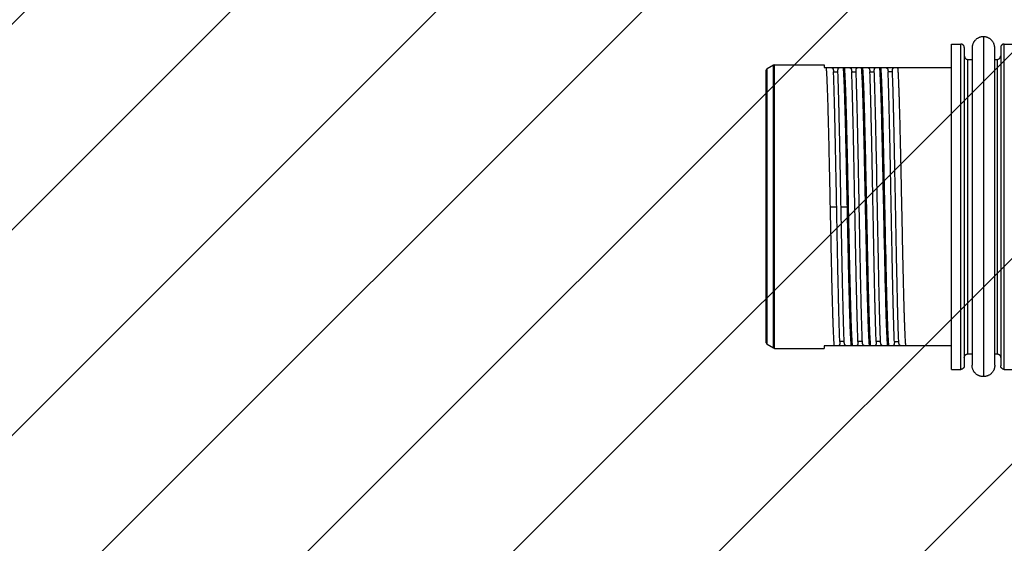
# Model space of a CAD drawing. Header units: millimetres. Extents: x 0 to 12710, y 0 to 5940.
# Tile 193 of 241: x 6697 to 6860, y 4167 to 4253. Entities that reach past the tile are written whole.
import ezdxf

# ---------------------------------------------------------------- set-up
doc = ezdxf.new("R2010")
doc.units = ezdxf.units.MM
doc.header["$LTSCALE"] = 231.275
doc.linetypes.add('PHANTOM', pattern=[0.8, 0.45, -0.05, 0.1, -0.05, 0.1, -0.05])
doc.layers.get('0').update_dxf_attribs({"linetype": 'CONTINUOUS'})
for name, color, linetype in [('A2600102_ABL245', 7, 'CONTINUOUS'), ('DEFAULT_3', 7, 'PHANTOM'), ('E2030301_ABL246', 7, 'CONTINUOUS'), ('R2538000302_HARNESS_PBL247', 7, 'CONTINUOUS'), ('위_8_VBL209', 7, 'CONTINUOUS')]:
    doc.layers.add(name, color=color, linetype=linetype)

# ---------------------------------------------------------------- blocks, each defined once
blk = doc.blocks.new('R2538000302_HARNESS_PBL247', base_point=(848.251, 1407.373))
at = {"layer": 'R2538000302_HARNESS_PBL247', "color": 7}
for p, q in [((846.976, 1398.423), (846.976, 1416.323)), ((846.976, 1416.323), (847.476, 1416.323)), ((849.876, 1416.323), (850.576, 1416.323)), ((847.676, 1416.123), (847.676, 1398.623)), ((848.101, 1416.098), (848.101, 1398.648)), ((849.351, 1398.648), (849.351, 1416.098)), ((849.676, 1416.123), (849.676, 1398.623)), ((837.186, 1415.16), (836.826, 1414.952)), ((837.236, 1415.173), (837.186, 1415.16)), ((837.236, 1415.173), (839.976, 1415.173)), ((839.976, 1415.173), (839.976, 1415.023)), ((847.876, 1415.473), (848.101, 1415.473)), ((849.351, 1415.473), (849.476, 1415.473)), ((836.776, 1414.865), (836.826, 1414.952)), ((836.776, 1399.881), (836.776, 1414.865)), ((839.976, 1415.023), (846.976, 1415.023)), ((843.198, 1412.402), (843.186, 1412.841)), ((843.132, 1412.364), (843.131, 1412.402)), ((843.137, 1412.184), (843.132, 1412.364)), ((843.137, 1412.171), (843.137, 1412.184)), ((843.143, 1411.934), (843.137, 1412.171)), ((843.147, 1411.773), (843.143, 1411.934)), ((843.199, 1412.366), (843.198, 1412.402)), ((843.204, 1412.186), (843.199, 1412.366)), ((843.204, 1412.171), (843.204, 1412.185)), ((843.21, 1411.934), (843.204, 1412.171)), ((843.214, 1411.775), (843.21, 1411.934)), ((843.155, 1411.44), (843.147, 1411.773)), ((843.156, 1411.415), (843.155, 1411.44)), ((843.222, 1411.44), (843.214, 1411.775)), ((843.223, 1411.417), (843.222, 1411.44)), ((842.859, 1409.346), (842.844, 1410.094)), ((843.183, 1410.215), (843.183, 1410.225)), ((843.185, 1410.144), (843.183, 1410.216)), ((843.185, 1410.124), (843.185, 1410.144)), ((843.252, 1410.144), (843.25, 1410.217)), ((843.27, 1409.296), (843.252, 1410.144)), ((842.859, 1409.322), (842.859, 1409.346)), ((842.861, 1409.222), (842.859, 1409.322)), ((842.863, 1409.122), (842.861, 1409.222)), ((843.204, 1409.266), (843.203, 1409.296)), ((843.21, 1408.973), (843.204, 1409.266)), ((843.271, 1409.267), (843.27, 1409.296)), ((843.277, 1408.973), (843.271, 1409.267)), ((842.864, 1409.041), (842.863, 1409.122)), ((842.866, 1408.97), (842.863, 1409.122)), ((842.929, 1405.673), (842.927, 1405.748)), ((842.93, 1405.611), (842.929, 1405.673)), ((842.942, 1405.014), (842.93, 1405.611)), ((843.282, 1405.48), (843.276, 1405.773)), ((843.302, 1404.531), (843.282, 1405.48)), ((843.349, 1405.482), (843.343, 1405.773)), ((843.357, 1405.094), (843.349, 1405.482)), ((842.942, 1405.004), (842.942, 1405.014)), ((842.942, 1405.004), (842.942, 1405.014)), ((842.949, 1404.651), (842.942, 1405.004)), ((843.359, 1404.981), (843.357, 1405.094)), ((843.36, 1404.954), (843.359, 1404.981)), ((843.369, 1404.532), (843.36, 1404.954)), ((841.953, 1404.43), (841.949, 1404.65)), ((841.959, 1404.144), (841.953, 1404.43)), ((842.953, 1404.439), (842.949, 1404.651)), ((842.953, 1404.43), (842.953, 1404.439)), ((842.953, 1404.43), (842.953, 1404.439)), ((842.959, 1404.144), (842.953, 1404.43)), ((843.305, 1404.424), (843.302, 1404.531)), ((843.305, 1404.413), (843.305, 1404.424)), ((843.309, 1404.201), (843.305, 1404.413)), ((843.371, 1404.424), (843.369, 1404.532)), ((843.372, 1404.415), (843.371, 1404.424)), ((843.376, 1404.202), (843.372, 1404.415)), ((841.961, 1404.046), (841.959, 1404.144)), ((843.311, 1404.152), (843.309, 1404.201)), ((843.377, 1404.152), (843.376, 1404.202)), ((843.395, 1403.4), (843.377, 1404.152)), ((843.329, 1403.328), (843.328, 1403.4)), ((843.338, 1402.976), (843.329, 1403.328)), ((843.396, 1403.329), (843.395, 1403.4)), ((843.405, 1402.972), (843.396, 1403.329)), ((843.34, 1402.898), (843.338, 1402.976)), ((843.352, 1402.425), (843.34, 1402.898)), ((843.407, 1402.905), (843.405, 1402.972)), ((843.407, 1402.898), (843.407, 1402.905)), ((843.353, 1402.382), (843.352, 1402.425)), ((842.037, 1400.867), (842.031, 1401.067)), ((836.776, 1399.881), (836.826, 1399.794)), ((837.186, 1399.586), (836.826, 1399.794)), ((837.236, 1399.573), (837.186, 1399.586)), ((837.236, 1399.573), (839.976, 1399.573)), ((839.976, 1399.723), (839.976, 1399.573)), ((846.976, 1399.723), (839.976, 1399.723)), ((847.876, 1399.273), (848.101, 1399.273)), ((849.351, 1399.273), (849.476, 1399.273)), ((846.976, 1398.423), (847.476, 1398.423)), ((849.876, 1398.423), (850.576, 1398.423))]:
    blk.add_line(p, q, dxfattribs=at)
at = {"layer": 'R2538000302_HARNESS_PBL247', "color": 2}
for p, q in [((847.476, 1398.423), (847.476, 1416.323)), ((848.726, 1416.723), (848.726, 1398.023)), ((849.876, 1398.423), (849.876, 1416.323)), ((837.186, 1399.586), (837.186, 1415.16)), ((837.236, 1399.573), (837.236, 1415.173)), ((847.876, 1399.273), (847.876, 1415.473)), ((849.476, 1415.473), (849.476, 1399.273)), ((836.826, 1399.794), (836.826, 1414.952)), ((840.484, 1414.789), (840.724, 1414.789)), ((841.484, 1414.789), (841.724, 1414.789)), ((842.484, 1414.789), (842.724, 1414.789)), ((843.724, 1414.789), (843.484, 1414.789)), ((840.31, 1407.373), (840.656, 1407.373)), ((840.896, 1407.373), (841.243, 1407.373)), ((841.069, 1399.957), (840.828, 1399.957)), ((842.069, 1399.957), (841.828, 1399.957)), ((843.069, 1399.957), (842.828, 1399.957)), ((843.828, 1399.957), (844.069, 1399.957))]:
    blk.add_line(p, q, dxfattribs=at)
at = {"layer": 'R2538000302_HARNESS_PBL247', "color": 7}
for centre, radius, start, end in [((838.149, 1414.722), 2.89, 5.8522, 5.9675), ((839.149, 1414.722), 2.89, 5.8522, 5.9675), ((840.149, 1414.722), 2.89, 5.8522, 5.9675), ((632.533, 1406.761), 210.674, 1.53426, 1.65393), ((305.993, 1398.637), 537.382, 1.23481, 1.36271), ((844.547, 1400.038), 3.036, 185.5825, 185.9652), ((845.547, 1400.038), 3.036, 185.5825, 185.9652), ((846.547, 1400.038), 3.036, 185.5825, 185.9652)]:
    blk.add_arc(centre, radius, start, end, dxfattribs=at)
for points, knots in [([(847.676, 1416.123), (847.676, 1416.136), (847.674, 1416.155), (847.667, 1416.18), (847.658, 1416.205), (847.642, 1416.234), (847.621, 1416.261), (847.601, 1416.279), (847.588, 1416.289), (847.577, 1416.296), (847.566, 1416.302), (847.551, 1416.309), (847.533, 1416.315), (847.508, 1416.321), (847.489, 1416.323), (847.476, 1416.323)], [0, 0, 0, 0, 0.122775, 0.185526, 0.248972, 0.376959, 0.504928, 0.568409, 0.631308, 0.662534, 0.693616, 0.755431, 0.81695, 0.878249, 1, 1, 1, 1]), ([(848.726, 1416.723), (848.706, 1416.723), (848.665, 1416.721), (848.605, 1416.712), (848.556, 1416.7), (848.517, 1416.687), (848.479, 1416.672), (848.433, 1416.651), (848.38, 1416.619), (848.33, 1416.582), (848.285, 1416.541), (848.25, 1416.503), (848.225, 1416.471), (848.201, 1416.438), (848.174, 1416.394), (848.148, 1416.338), (848.127, 1416.28), (848.112, 1416.22), (848.105, 1416.169), (848.102, 1416.129), (848.101, 1416.108), (848.101, 1416.098)], [0, 0, 0, 0, 0.0618, 0.12376, 0.185876, 0.217011, 0.248198, 0.310694, 0.373339, 0.436064, 0.498801, 0.561499, 0.592839, 0.624169, 0.68681, 0.749463, 0.812121, 0.874765, 0.937381, 0.968691, 1, 1, 1, 1]), ([(849.351, 1416.098), (849.351, 1416.118), (849.349, 1416.159), (849.34, 1416.22), (849.328, 1416.27), (849.315, 1416.309), (849.3, 1416.347), (849.278, 1416.393), (849.247, 1416.446), (849.21, 1416.495), (849.169, 1416.54), (849.123, 1416.582), (849.074, 1416.618), (849.021, 1416.65), (848.965, 1416.676), (848.907, 1416.697), (848.847, 1416.712), (848.787, 1416.721), (848.746, 1416.723), (848.726, 1416.723)], [0, 0, 0, 0, 0.06253, 0.125052, 0.18754, 0.218779, 0.250009, 0.31245, 0.374914, 0.437408, 0.49993, 0.562486, 0.625106, 0.687833, 0.750622, 0.813365, 0.875929, 0.938179, 1, 1, 1, 1]), ([(849.876, 1416.323), (849.863, 1416.323), (849.844, 1416.321), (849.819, 1416.314), (849.794, 1416.304), (849.765, 1416.288), (849.739, 1416.267), (849.72, 1416.248), (849.71, 1416.235), (849.703, 1416.224), (849.697, 1416.212), (849.69, 1416.198), (849.684, 1416.18), (849.678, 1416.155), (849.676, 1416.136), (849.676, 1416.123)], [0, 0, 0, 0, 0.122775, 0.185526, 0.248972, 0.376959, 0.504928, 0.568409, 0.631308, 0.662534, 0.693616, 0.755431, 0.81695, 0.878249, 1, 1, 1, 1]), ([(847.676, 1415.673), (847.676, 1415.665), (847.677, 1415.65), (847.682, 1415.628), (847.689, 1415.606), (847.698, 1415.584), (847.71, 1415.564), (847.729, 1415.538), (847.746, 1415.522), (847.758, 1415.512)], [0, 0, 0, 0, 0.120923, 0.243891, 0.368706, 0.494897, 0.621828, 0.748806, 1, 1, 1, 1]), ([(849.476, 1415.473), (849.489, 1415.473), (849.508, 1415.475), (849.533, 1415.482), (849.558, 1415.492), (849.588, 1415.508), (849.614, 1415.529), (849.632, 1415.548), (849.642, 1415.561), (849.649, 1415.572), (849.655, 1415.583), (849.662, 1415.598), (849.669, 1415.616), (849.674, 1415.641), (849.676, 1415.66), (849.676, 1415.673)], [0, 0, 0, 0, 0.122775, 0.185526, 0.248972, 0.376959, 0.504928, 0.568409, 0.631308, 0.662534, 0.693616, 0.755431, 0.81695, 0.878249, 1, 1, 1, 1]), ([(847.758, 1415.512), (847.762, 1415.509), (847.771, 1415.503), (847.785, 1415.494), (847.799, 1415.488), (847.819, 1415.48), (847.845, 1415.474), (847.866, 1415.473), (847.876, 1415.473)], [0, 0, 0, 0, 0.127297, 0.253589, 0.379125, 0.504146, 0.752873, 1, 1, 1, 1]), ([(840.31, 1407.373), (840.305, 1407.596), (840.296, 1408.04), (840.283, 1408.703), (840.269, 1409.356), (840.255, 1409.994), (840.242, 1410.613), (840.228, 1411.208), (840.214, 1411.775), (840.201, 1412.309), (840.187, 1412.807), (840.174, 1413.264), (840.16, 1413.679), (840.148, 1413.995), (840.139, 1414.225), (840.132, 1414.378), (840.126, 1414.498), (840.122, 1414.587), (840.117, 1414.667), (840.112, 1414.759), (840.105, 1414.86), (840.099, 1414.934), (840.094, 1414.987), (840.092, 1415.011), (840.091, 1415.023)], [0, 0, 0, 0, 0.087449, 0.174254, 0.259774, 0.343381, 0.424456, 0.502403, 0.576646, 0.64664, 0.711869, 0.771852, 0.826147, 0.874357, 0.896067, 0.916125, 0.934497, 0.94304, 0.951148, 0.966049, 0.979172, 0.990496, 0.995476, 1, 1, 1, 1]), ([(840.362, 1415.023), (840.366, 1415.023), (840.375, 1415.022), (840.388, 1415.02), (840.4, 1415.015), (840.411, 1415.009), (840.422, 1415), (840.431, 1414.99), (840.44, 1414.978), (840.449, 1414.964), (840.456, 1414.948), (840.462, 1414.931), (840.468, 1414.911), (840.473, 1414.89), (840.477, 1414.867), (840.48, 1414.843), (840.482, 1414.816), (840.483, 1414.798), (840.484, 1414.789)], [0, 0, 0, 0, 0.046237, 0.090888, 0.134911, 0.17932, 0.22512, 0.273233, 0.32447, 0.379511, 0.438883, 0.502998, 0.572167, 0.646627, 0.726548, 0.812049, 0.903196, 1, 1, 1, 1]), ([(840.656, 1407.373), (840.652, 1407.562), (840.645, 1407.94), (840.635, 1408.504), (840.624, 1409.063), (840.613, 1409.614), (840.602, 1410.155), (840.592, 1410.683), (840.581, 1411.196), (840.57, 1411.692), (840.559, 1412.168), (840.55, 1412.551), (840.543, 1412.846), (840.536, 1413.124), (840.527, 1413.456), (840.517, 1413.832), (840.508, 1414.127), (840.5, 1414.348), (840.495, 1414.502), (840.489, 1414.648), (840.486, 1414.743), (840.484, 1414.789)], [0, 0, 0, 0, 0.076522, 0.152695, 0.228171, 0.302603, 0.375655, 0.44699, 0.516283, 0.583217, 0.647488, 0.708801, 0.738261, 0.766877, 0.82145, 0.872271, 0.919109, 0.940967, 0.96175, 0.981435, 1, 1, 1, 1]), ([(840.724, 1414.789), (840.724, 1414.798), (840.723, 1414.816), (840.723, 1414.842), (840.724, 1414.867), (840.726, 1414.89), (840.728, 1414.911), (840.732, 1414.93), (840.736, 1414.948), (840.741, 1414.964), (840.747, 1414.978), (840.753, 1414.99), (840.761, 1415), (840.769, 1415.008), (840.778, 1415.015), (840.788, 1415.02), (840.799, 1415.022), (840.806, 1415.023), (840.81, 1415.023)], [0, 0, 0, 0, 0.102216, 0.198241, 0.288061, 0.371685, 0.449169, 0.520617, 0.586205, 0.646198, 0.700939, 0.750902, 0.796741, 0.839306, 0.879658, 0.919029, 0.958726, 1, 1, 1, 1]), ([(840.896, 1407.373), (840.893, 1407.562), (840.886, 1407.94), (840.875, 1408.504), (840.864, 1409.063), (840.853, 1409.614), (840.843, 1410.155), (840.832, 1410.683), (840.821, 1411.196), (840.81, 1411.692), (840.801, 1412.093), (840.794, 1412.403), (840.789, 1412.627), (840.784, 1412.846), (840.776, 1413.124), (840.768, 1413.456), (840.757, 1413.832), (840.748, 1414.127), (840.74, 1414.348), (840.735, 1414.502), (840.73, 1414.648), (840.726, 1414.743), (840.724, 1414.789)], [0, 0, 0, 0, 0.076522, 0.152695, 0.228171, 0.302604, 0.375655, 0.44699, 0.516283, 0.583218, 0.647488, 0.678532, 0.708801, 0.73826, 0.766877, 0.82145, 0.872272, 0.919109, 0.940967, 0.96175, 0.981435, 1, 1, 1, 1]), ([(841.243, 1407.373), (841.238, 1407.595), (841.229, 1408.039), (841.215, 1408.699), (841.202, 1409.351), (841.189, 1409.987), (841.175, 1410.605), (841.161, 1411.198), (841.148, 1411.764), (841.134, 1412.298), (841.121, 1412.795), (841.109, 1413.185), (841.1, 1413.476), (841.093, 1413.679), (841.086, 1413.869), (841.079, 1414.048), (841.073, 1414.214), (841.066, 1414.368), (841.059, 1414.508), (841.052, 1414.636), (841.045, 1414.751), (841.039, 1414.852), (841.033, 1414.927), (841.028, 1414.981), (841.026, 1415.005), (841.025, 1415.017)], [0, 0, 0, 0, 0.087276, 0.173914, 0.259276, 0.342738, 0.423688, 0.501532, 0.575699, 0.645647, 0.710863, 0.77087, 0.79878, 0.825227, 0.850161, 0.873537, 0.895313, 0.915449, 0.933909, 0.950658, 0.965666, 0.978907, 0.990358, 0.995406, 1, 1, 1, 1]), ([(841.526, 1399.743), (841.525, 1399.755), (841.523, 1399.781), (841.518, 1399.836), (841.512, 1399.914), (841.506, 1400.017), (841.5, 1400.112), (841.496, 1400.195), (841.491, 1400.286), (841.485, 1400.408), (841.478, 1400.564), (841.472, 1400.732), (841.465, 1400.913), (841.458, 1401.105), (841.451, 1401.309), (841.445, 1401.524), (841.438, 1401.75), (841.431, 1401.985), (841.424, 1402.231), (841.417, 1402.486), (841.411, 1402.75), (841.401, 1403.119), (841.39, 1403.598), (841.379, 1404.088), (841.37, 1404.494), (841.363, 1404.806), (841.356, 1405.123), (841.347, 1405.553), (841.336, 1406.098), (841.325, 1406.647), (841.315, 1407.09), (841.306, 1407.534), (841.295, 1408.087), (841.282, 1408.746), (841.27, 1409.29), (841.261, 1409.719), (841.252, 1410.136), (841.241, 1410.644), (841.227, 1411.235), (841.214, 1411.798), (841.2, 1412.328), (841.187, 1412.822), (841.173, 1413.277), (841.16, 1413.688), (841.148, 1414.002), (841.139, 1414.23), (841.132, 1414.382), (841.126, 1414.501), (841.122, 1414.59), (841.117, 1414.669), (841.112, 1414.761), (841.105, 1414.86), (841.099, 1414.935), (841.094, 1414.987), (841.092, 1415.011), (841.091, 1415.023)], [0, 0, 0, 0, 0.00239, 0.005005, 0.010911, 0.017706, 0.025379, 0.02954, 0.033916, 0.043303, 0.053522, 0.064554, 0.07638, 0.088978, 0.102325, 0.116397, 0.131168, 0.146611, 0.162698, 0.179401, 0.196687, 0.214526, 0.25173, 0.290743, 0.310838, 0.331278, 0.352025, 0.373041, 0.415726, 0.459022, 0.4808, 0.502612, 0.546178, 0.589402, 0.631968, 0.652907, 0.673566, 0.713892, 0.752651, 0.78956, 0.82435, 0.856768, 0.886576, 0.913557, 0.937516, 0.948306, 0.958276, 0.96741, 0.971657, 0.975689, 0.9831, 0.98963, 0.995266, 0.997746, 1, 1, 1, 1]), ([(841.362, 1415.023), (841.366, 1415.023), (841.375, 1415.022), (841.388, 1415.02), (841.4, 1415.015), (841.411, 1415.009), (841.422, 1415), (841.431, 1414.99), (841.44, 1414.978), (841.449, 1414.964), (841.456, 1414.948), (841.462, 1414.931), (841.468, 1414.911), (841.473, 1414.89), (841.477, 1414.867), (841.48, 1414.843), (841.482, 1414.816), (841.483, 1414.798), (841.484, 1414.789)], [0, 0, 0, 0, 0.046237, 0.090888, 0.134911, 0.179319, 0.22512, 0.273233, 0.32447, 0.379511, 0.438883, 0.502998, 0.572167, 0.646627, 0.726547, 0.812049, 0.903196, 1, 1, 1, 1]), ([(841.828, 1399.957), (841.824, 1400.052), (841.819, 1400.198), (841.812, 1400.398), (841.805, 1400.619), (841.796, 1400.914), (841.785, 1401.29), (841.776, 1401.622), (841.769, 1401.9), (841.762, 1402.195), (841.753, 1402.578), (841.742, 1403.054), (841.731, 1403.55), (841.72, 1404.063), (841.71, 1404.591), (841.699, 1405.132), (841.688, 1405.683), (841.678, 1406.242), (841.667, 1406.806), (841.656, 1407.373), (841.645, 1407.94), (841.635, 1408.504), (841.624, 1409.063), (841.613, 1409.614), (841.602, 1410.155), (841.592, 1410.683), (841.581, 1411.196), (841.57, 1411.692), (841.559, 1412.168), (841.55, 1412.551), (841.543, 1412.846), (841.536, 1413.124), (841.527, 1413.456), (841.517, 1413.832), (841.508, 1414.127), (841.5, 1414.348), (841.495, 1414.502), (841.489, 1414.648), (841.486, 1414.743), (841.484, 1414.789)], [0, 0, 0, 0, 0.019125, 0.029516, 0.040445, 0.063864, 0.089275, 0.116561, 0.13087, 0.145599, 0.176256, 0.208391, 0.241858, 0.276505, 0.312172, 0.348698, 0.385914, 0.423652, 0.461738, 0.5, 0.538261, 0.576348, 0.614086, 0.651302, 0.687828, 0.723495, 0.758141, 0.791609, 0.823744, 0.854401, 0.86913, 0.883438, 0.910725, 0.936136, 0.959554, 0.970483, 0.980875, 0.990718, 1, 1, 1, 1]), ([(841.724, 1414.789), (841.724, 1414.798), (841.723, 1414.816), (841.723, 1414.842), (841.724, 1414.867), (841.726, 1414.89), (841.728, 1414.911), (841.732, 1414.93), (841.736, 1414.948), (841.741, 1414.964), (841.747, 1414.978), (841.753, 1414.99), (841.761, 1415), (841.769, 1415.008), (841.778, 1415.015), (841.788, 1415.02), (841.799, 1415.022), (841.806, 1415.023), (841.81, 1415.023)], [0, 0, 0, 0, 0.102216, 0.198241, 0.288061, 0.371685, 0.449169, 0.520617, 0.586205, 0.646198, 0.700939, 0.750902, 0.796741, 0.839306, 0.879658, 0.919029, 0.958726, 1, 1, 1, 1]), ([(841.949, 1404.65), (841.944, 1404.887), (841.935, 1405.366), (841.923, 1405.968), (841.914, 1406.455), (841.907, 1406.824), (841.9, 1407.194), (841.893, 1407.565), (841.886, 1407.935), (841.876, 1408.425), (841.867, 1408.913), (841.858, 1409.397), (841.851, 1409.754), (841.844, 1410.107), (841.837, 1410.454), (841.83, 1410.796), (841.82, 1411.237), (841.811, 1411.668), (841.801, 1412.088), (841.795, 1412.39), (841.788, 1412.682), (841.781, 1412.964), (841.773, 1413.234), (841.766, 1413.494), (841.759, 1413.741), (841.752, 1413.976), (841.745, 1414.198), (841.739, 1414.407), (841.732, 1414.603), (841.727, 1414.728), (841.724, 1414.789)], [0, 0, 0, 0, 0.070117, 0.141777, 0.178013, 0.214424, 0.250941, 0.287492, 0.324006, 0.360412, 0.432618, 0.468277, 0.503548, 0.538361, 0.572649, 0.606346, 0.639385, 0.703237, 0.733924, 0.763706, 0.792525, 0.820325, 0.847051, 0.872651, 0.897077, 0.92028, 0.942214, 0.962839, 0.982113, 1, 1, 1, 1]), ([(842.462, 1399.723), (842.46, 1399.734), (842.458, 1399.758), (842.453, 1399.811), (842.447, 1399.886), (842.441, 1399.986), (842.435, 1400.078), (842.431, 1400.158), (842.426, 1400.247), (842.42, 1400.367), (842.413, 1400.52), (842.404, 1400.748), (842.392, 1401.064), (842.379, 1401.478), (842.365, 1401.935), (842.352, 1402.431), (842.338, 1402.964), (842.325, 1403.53), (842.311, 1404.124), (842.298, 1404.741), (842.284, 1405.378), (842.27, 1406.03), (842.257, 1406.692), (842.243, 1407.358), (842.229, 1408.025), (842.216, 1408.687), (842.202, 1409.339), (842.189, 1409.977), (842.175, 1410.595), (842.161, 1411.19), (842.15, 1411.669), (842.141, 1412.037), (842.132, 1412.383), (842.121, 1412.79), (842.109, 1413.181), (842.1, 1413.473), (842.093, 1413.676), (842.086, 1413.867), (842.08, 1414.046), (842.073, 1414.212), (842.066, 1414.366), (842.059, 1414.508), (842.052, 1414.636), (842.045, 1414.75), (842.039, 1414.852), (842.033, 1414.927), (842.028, 1414.981), (842.026, 1415.005), (842.025, 1415.017)], [0, 0, 0, 0, 0.002259, 0.004747, 0.010401, 0.016953, 0.024392, 0.02844, 0.032704, 0.041874, 0.051886, 0.062722, 0.086783, 0.113882, 0.143819, 0.176376, 0.211312, 0.248371, 0.287281, 0.327756, 0.369499, 0.412202, 0.455552, 0.49923, 0.542915, 0.586287, 0.629025, 0.670816, 0.711353, 0.750338, 0.787484, 0.805282, 0.822519, 0.855185, 0.885243, 0.899223, 0.91247, 0.92496, 0.936669, 0.947576, 0.957661, 0.966907, 0.975295, 0.98281, 0.989441, 0.995174, 0.997701, 1, 1, 1, 1]), ([(842.526, 1399.743), (842.525, 1399.755), (842.523, 1399.781), (842.518, 1399.836), (842.512, 1399.914), (842.506, 1400.017), (842.5, 1400.112), (842.496, 1400.195), (842.491, 1400.286), (842.485, 1400.408), (842.478, 1400.564), (842.472, 1400.732), (842.465, 1400.913), (842.458, 1401.105), (842.451, 1401.309), (842.445, 1401.524), (842.438, 1401.75), (842.431, 1401.985), (842.424, 1402.231), (842.417, 1402.486), (842.411, 1402.75), (842.401, 1403.119), (842.39, 1403.598), (842.379, 1404.088), (842.37, 1404.494), (842.363, 1404.806), (842.356, 1405.123), (842.347, 1405.553), (842.336, 1406.098), (842.325, 1406.647), (842.315, 1407.09), (842.306, 1407.534), (842.295, 1408.087), (842.282, 1408.746), (842.27, 1409.29), (842.261, 1409.719), (842.252, 1410.136), (842.241, 1410.644), (842.227, 1411.235), (842.214, 1411.798), (842.2, 1412.328), (842.187, 1412.822), (842.173, 1413.277), (842.16, 1413.688), (842.148, 1414.002), (842.139, 1414.23), (842.132, 1414.382), (842.126, 1414.501), (842.122, 1414.59), (842.117, 1414.669), (842.112, 1414.761), (842.105, 1414.86), (842.099, 1414.935), (842.094, 1414.987), (842.092, 1415.011), (842.091, 1415.023)], [0, 0, 0, 0, 0.00239, 0.005005, 0.010911, 0.017706, 0.025379, 0.02954, 0.033916, 0.043303, 0.053522, 0.064554, 0.07638, 0.088978, 0.102325, 0.116397, 0.131168, 0.146611, 0.162698, 0.179401, 0.196687, 0.214526, 0.25173, 0.290743, 0.310838, 0.331278, 0.352025, 0.373041, 0.415726, 0.459022, 0.4808, 0.502612, 0.546178, 0.589402, 0.631968, 0.652907, 0.673566, 0.713892, 0.752651, 0.78956, 0.82435, 0.856768, 0.886576, 0.913557, 0.937516, 0.948306, 0.958276, 0.96741, 0.971657, 0.975689, 0.9831, 0.98963, 0.995266, 0.997746, 1, 1, 1, 1]), ([(842.362, 1415.023), (842.366, 1415.023), (842.375, 1415.022), (842.388, 1415.02), (842.4, 1415.015), (842.411, 1415.009), (842.422, 1415), (842.431, 1414.99), (842.44, 1414.978), (842.449, 1414.964), (842.456, 1414.948), (842.462, 1414.931), (842.468, 1414.911), (842.473, 1414.89), (842.477, 1414.867), (842.48, 1414.843), (842.482, 1414.816), (842.483, 1414.798), (842.484, 1414.789)], [0, 0, 0, 0, 0.046237, 0.090888, 0.134911, 0.179319, 0.22512, 0.273233, 0.32447, 0.379511, 0.438883, 0.502998, 0.572167, 0.646627, 0.726547, 0.812049, 0.903196, 1, 1, 1, 1]), ([(842.828, 1399.957), (842.824, 1400.052), (842.819, 1400.198), (842.812, 1400.398), (842.805, 1400.619), (842.796, 1400.914), (842.785, 1401.29), (842.776, 1401.622), (842.769, 1401.9), (842.762, 1402.195), (842.753, 1402.578), (842.742, 1403.054), (842.731, 1403.55), (842.72, 1404.063), (842.71, 1404.591), (842.699, 1405.132), (842.688, 1405.683), (842.678, 1406.242), (842.667, 1406.806), (842.656, 1407.373), (842.645, 1407.94), (842.635, 1408.504), (842.624, 1409.063), (842.613, 1409.614), (842.602, 1410.155), (842.592, 1410.683), (842.581, 1411.196), (842.57, 1411.692), (842.559, 1412.168), (842.55, 1412.551), (842.543, 1412.846), (842.536, 1413.124), (842.527, 1413.456), (842.517, 1413.832), (842.508, 1414.127), (842.5, 1414.348), (842.495, 1414.502), (842.489, 1414.648), (842.486, 1414.743), (842.484, 1414.789)], [0, 0, 0, 0, 0.019125, 0.029516, 0.040445, 0.063864, 0.089275, 0.116561, 0.13087, 0.145599, 0.176256, 0.208391, 0.241858, 0.276505, 0.312172, 0.348698, 0.385914, 0.423652, 0.461738, 0.5, 0.538261, 0.576348, 0.614086, 0.651302, 0.687828, 0.723495, 0.758141, 0.791609, 0.823744, 0.854401, 0.86913, 0.883438, 0.910725, 0.936136, 0.959554, 0.970483, 0.980875, 0.990718, 1, 1, 1, 1]), ([(842.724, 1414.789), (842.724, 1414.798), (842.723, 1414.816), (842.723, 1414.842), (842.724, 1414.867), (842.726, 1414.89), (842.728, 1414.911), (842.732, 1414.93), (842.736, 1414.948), (842.741, 1414.964), (842.747, 1414.978), (842.753, 1414.99), (842.761, 1415), (842.769, 1415.008), (842.778, 1415.015), (842.788, 1415.02), (842.799, 1415.022), (842.806, 1415.023), (842.81, 1415.023)], [0, 0, 0, 0, 0.102216, 0.198241, 0.288061, 0.371685, 0.449169, 0.520617, 0.586205, 0.646198, 0.700939, 0.750902, 0.796741, 0.839306, 0.879658, 0.919029, 0.958726, 1, 1, 1, 1]), ([(842.844, 1410.094), (842.841, 1410.217), (842.837, 1410.462), (842.827, 1410.941), (842.817, 1411.409), (842.806, 1411.866), (842.799, 1412.194), (842.792, 1412.512), (842.784, 1412.818), (842.777, 1413.112), (842.769, 1413.393), (842.762, 1413.661), (842.754, 1413.916), (842.747, 1414.155), (842.739, 1414.38), (842.732, 1414.59), (842.727, 1414.724), (842.724, 1414.789)], [0, 0, 0, 0, 0.078876, 0.156298, 0.306103, 0.378155, 0.448092, 0.515762, 0.581015, 0.643706, 0.703698, 0.760858, 0.815059, 0.866182, 0.914116, 0.958755, 1, 1, 1, 1]), ([(843.119, 1412.841), (843.115, 1412.974), (843.108, 1413.228), (843.098, 1413.539), (843.09, 1413.771), (843.084, 1413.931), (843.078, 1414.083), (843.072, 1414.226), (843.066, 1414.359), (843.06, 1414.483), (843.054, 1414.597), (843.048, 1414.7), (843.043, 1414.794), (843.037, 1414.878), (843.031, 1414.951), (843.027, 1414.996), (843.025, 1415.017)], [0, 0, 0, 0, 0.182504, 0.350189, 0.428184, 0.502136, 0.571944, 0.637513, 0.698753, 0.75558, 0.807916, 0.85569, 0.898839, 0.937306, 0.971039, 1, 1, 1, 1]), ([(843.186, 1412.841), (843.182, 1412.975), (843.175, 1413.23), (843.165, 1413.543), (843.156, 1413.776), (843.15, 1413.937), (843.145, 1414.09), (843.139, 1414.233), (843.133, 1414.366), (843.127, 1414.49), (843.121, 1414.604), (843.115, 1414.708), (843.109, 1414.801), (843.103, 1414.885), (843.097, 1414.957), (843.093, 1415.002), (843.091, 1415.023)], [0, 0, 0, 0, 0.183124, 0.351276, 0.429443, 0.503523, 0.573413, 0.639016, 0.700241, 0.757004, 0.809228, 0.85684, 0.899778, 0.937983, 0.971404, 1, 1, 1, 1]), ([(843.362, 1415.023), (843.366, 1415.023), (843.375, 1415.022), (843.388, 1415.02), (843.4, 1415.015), (843.411, 1415.009), (843.422, 1415), (843.431, 1414.99), (843.44, 1414.978), (843.449, 1414.964), (843.456, 1414.948), (843.462, 1414.931), (843.468, 1414.911), (843.473, 1414.89), (843.477, 1414.867), (843.48, 1414.843), (843.482, 1414.816), (843.483, 1414.798), (843.484, 1414.789)], [0, 0, 0, 0, 0.046237, 0.090888, 0.134911, 0.179319, 0.22512, 0.273233, 0.32447, 0.379511, 0.438883, 0.502998, 0.572167, 0.646627, 0.726547, 0.812049, 0.903196, 1, 1, 1, 1]), ([(843.828, 1399.957), (843.824, 1400.052), (843.819, 1400.198), (843.812, 1400.398), (843.805, 1400.619), (843.796, 1400.914), (843.785, 1401.29), (843.776, 1401.622), (843.769, 1401.9), (843.762, 1402.195), (843.753, 1402.578), (843.742, 1403.054), (843.731, 1403.55), (843.72, 1404.063), (843.71, 1404.591), (843.699, 1405.132), (843.688, 1405.683), (843.678, 1406.242), (843.667, 1406.806), (843.656, 1407.373), (843.645, 1407.94), (843.635, 1408.504), (843.624, 1409.063), (843.613, 1409.614), (843.602, 1410.155), (843.592, 1410.683), (843.581, 1411.196), (843.57, 1411.692), (843.559, 1412.168), (843.55, 1412.551), (843.543, 1412.846), (843.536, 1413.124), (843.527, 1413.456), (843.517, 1413.832), (843.508, 1414.127), (843.5, 1414.348), (843.495, 1414.502), (843.489, 1414.648), (843.486, 1414.743), (843.484, 1414.789)], [0, 0, 0, 0, 0.019125, 0.029516, 0.040445, 0.063864, 0.089275, 0.116561, 0.13087, 0.145599, 0.176256, 0.208391, 0.241858, 0.276505, 0.312172, 0.348698, 0.385914, 0.423652, 0.461738, 0.5, 0.538261, 0.576348, 0.614086, 0.651302, 0.687828, 0.723495, 0.758141, 0.791609, 0.823744, 0.854401, 0.86913, 0.883438, 0.910725, 0.936136, 0.959554, 0.970483, 0.980875, 0.990718, 1, 1, 1, 1]), ([(843.724, 1414.789), (843.724, 1414.798), (843.723, 1414.816), (843.723, 1414.842), (843.724, 1414.867), (843.726, 1414.89), (843.728, 1414.911), (843.732, 1414.93), (843.736, 1414.948), (843.741, 1414.964), (843.747, 1414.978), (843.753, 1414.99), (843.761, 1415), (843.769, 1415.008), (843.778, 1415.015), (843.788, 1415.02), (843.799, 1415.022), (843.806, 1415.023), (843.81, 1415.023)], [0, 0, 0, 0, 0.102216, 0.198241, 0.288061, 0.371685, 0.449169, 0.520617, 0.586205, 0.646198, 0.700939, 0.750902, 0.796741, 0.839306, 0.879658, 0.919029, 0.958726, 1, 1, 1, 1]), ([(844.069, 1399.957), (844.067, 1400.003), (844.063, 1400.098), (844.058, 1400.244), (844.052, 1400.398), (844.045, 1400.619), (844.036, 1400.914), (844.025, 1401.29), (844.016, 1401.622), (844.009, 1401.9), (844.002, 1402.195), (843.993, 1402.578), (843.982, 1403.054), (843.971, 1403.55), (843.961, 1404.063), (843.95, 1404.591), (843.939, 1405.132), (843.928, 1405.683), (843.918, 1406.242), (843.907, 1406.806), (843.896, 1407.373), (843.886, 1407.94), (843.875, 1408.504), (843.864, 1409.063), (843.853, 1409.614), (843.843, 1410.155), (843.832, 1410.683), (843.821, 1411.196), (843.81, 1411.692), (843.801, 1412.093), (843.794, 1412.403), (843.789, 1412.627), (843.784, 1412.846), (843.776, 1413.124), (843.768, 1413.456), (843.757, 1413.832), (843.748, 1414.127), (843.74, 1414.348), (843.735, 1414.502), (843.73, 1414.648), (843.726, 1414.743), (843.724, 1414.789)], [0, 0, 0, 0, 0.009282, 0.019125, 0.029516, 0.040445, 0.063865, 0.089275, 0.116561, 0.13087, 0.145599, 0.176256, 0.208391, 0.241859, 0.276505, 0.312172, 0.348698, 0.385914, 0.423652, 0.461739, 0.5, 0.538261, 0.576348, 0.614086, 0.651302, 0.687828, 0.723495, 0.758142, 0.791609, 0.823744, 0.839266, 0.854401, 0.86913, 0.883438, 0.910725, 0.936136, 0.959554, 0.970483, 0.980875, 0.990718, 1, 1, 1, 1]), ([(844.147, 1411.774), (844.142, 1411.974), (844.135, 1412.27), (844.124, 1412.656), (844.117, 1412.927), (844.109, 1413.185), (844.101, 1413.43), (844.094, 1413.66), (844.086, 1413.876), (844.078, 1414.076), (844.071, 1414.261), (844.063, 1414.429), (844.055, 1414.581), (844.048, 1414.716), (844.041, 1414.818), (844.036, 1414.891), (844.032, 1414.939), (844.028, 1414.982), (844.025, 1415.01), (844.024, 1415.023)], [0, 0, 0, 0, 0.185238, 0.272554, 0.35606, 0.435558, 0.510863, 0.581799, 0.648201, 0.709913, 0.766791, 0.818704, 0.865531, 0.907161, 0.943501, 0.959661, 0.974469, 0.987918, 1, 1, 1, 1]), ([(843.183, 1410.225), (843.179, 1410.427), (843.17, 1410.824), (843.161, 1411.221), (843.156, 1411.415)], [0, 0, 0, 0, 0.510548, 1, 1, 1, 1]), ([(844.21, 1408.973), (844.207, 1409.097), (844.202, 1409.344), (844.194, 1409.712), (844.187, 1410.074), (844.179, 1410.43), (844.171, 1410.778), (844.163, 1411.118), (844.155, 1411.449), (844.15, 1411.666), (844.147, 1411.774)], [0, 0, 0, 0, 0.13311, 0.264523, 0.393922, 0.520995, 0.645435, 0.766944, 0.885226, 1, 1, 1, 1]), ([(843.203, 1409.296), (843.202, 1409.366), (843.198, 1409.54), (843.192, 1409.816), (843.188, 1410.022), (843.185, 1410.124)], [0, 0, 0, 0, 0.253186, 0.629165, 1, 1, 1, 1]), ([(842.927, 1405.748), (842.922, 1406.015), (842.912, 1406.552), (842.897, 1407.359), (842.881, 1408.166), (842.871, 1408.703), (842.866, 1408.97)], [0, 0, 0, 0, 0.248772, 0.499919, 0.751107, 1, 1, 1, 1]), ([(843.276, 1405.773), (843.27, 1406.038), (843.259, 1406.571), (843.243, 1407.373), (843.226, 1408.174), (843.215, 1408.708), (843.21, 1408.973)], [0, 0, 0, 0, 0.248659, 0.499999, 0.75134, 1, 1, 1, 1]), ([(843.343, 1405.773), (843.337, 1406.038), (843.326, 1406.571), (843.31, 1407.373), (843.293, 1408.174), (843.282, 1408.708), (843.277, 1408.973)], [0, 0, 0, 0, 0.248659, 0.499999, 0.75134, 1, 1, 1, 1]), ([(844.276, 1405.773), (844.27, 1406.038), (844.259, 1406.571), (844.243, 1407.373), (844.226, 1408.174), (844.215, 1408.708), (844.21, 1408.973)], [0, 0, 0, 0, 0.248659, 0.499999, 0.75134, 1, 1, 1, 1]), ([(840.528, 1399.723), (840.527, 1399.734), (840.525, 1399.759), (840.521, 1399.796), (840.518, 1399.838), (840.513, 1399.9), (840.508, 1399.986), (840.501, 1400.1), (840.494, 1400.227), (840.487, 1400.368), (840.48, 1400.521), (840.473, 1400.687), (840.467, 1400.865), (840.46, 1401.055), (840.453, 1401.257), (840.444, 1401.549), (840.432, 1401.939), (840.418, 1402.437), (840.405, 1402.971), (840.391, 1403.538), (840.378, 1404.133), (840.364, 1404.752), (840.351, 1405.39), (840.337, 1406.043), (840.323, 1406.705), (840.314, 1407.15), (840.31, 1407.373)], [0, 0, 0, 0, 0.004523, 0.009503, 0.014938, 0.020826, 0.033948, 0.048849, 0.0655, 0.083872, 0.103932, 0.125642, 0.148962, 0.173851, 0.200262, 0.228146, 0.288129, 0.353358, 0.423352, 0.497596, 0.575543, 0.656618, 0.740224, 0.825745, 0.91255, 1, 1, 1, 1]), ([(840.828, 1399.957), (840.824, 1400.052), (840.819, 1400.198), (840.812, 1400.398), (840.805, 1400.619), (840.796, 1400.914), (840.785, 1401.29), (840.776, 1401.622), (840.769, 1401.9), (840.764, 1402.118), (840.758, 1402.343), (840.751, 1402.653), (840.742, 1403.054), (840.731, 1403.55), (840.72, 1404.063), (840.71, 1404.591), (840.699, 1405.132), (840.688, 1405.683), (840.678, 1406.242), (840.667, 1406.806), (840.66, 1407.184), (840.656, 1407.373)], [0, 0, 0, 0, 0.03825, 0.059033, 0.080891, 0.127728, 0.17855, 0.233123, 0.261739, 0.291199, 0.321468, 0.352512, 0.416782, 0.483717, 0.55301, 0.624345, 0.697396, 0.771829, 0.847304, 0.923477, 1, 1, 1, 1]), ([(841.069, 1399.957), (841.067, 1400.003), (841.063, 1400.098), (841.058, 1400.244), (841.052, 1400.398), (841.045, 1400.619), (841.036, 1400.914), (841.025, 1401.29), (841.016, 1401.622), (841.009, 1401.9), (841.002, 1402.195), (840.993, 1402.578), (840.982, 1403.054), (840.971, 1403.55), (840.961, 1404.063), (840.95, 1404.591), (840.939, 1405.132), (840.928, 1405.683), (840.918, 1406.242), (840.907, 1406.806), (840.9, 1407.184), (840.896, 1407.373)], [0, 0, 0, 0, 0.018564, 0.038249, 0.059033, 0.080891, 0.127729, 0.17855, 0.233123, 0.261739, 0.291199, 0.352512, 0.416783, 0.483717, 0.55301, 0.624345, 0.697396, 0.771829, 0.847304, 0.923477, 1, 1, 1, 1]), ([(841.462, 1399.723), (841.46, 1399.734), (841.458, 1399.759), (841.453, 1399.811), (841.447, 1399.886), (841.44, 1399.986), (841.435, 1400.078), (841.431, 1400.159), (841.426, 1400.248), (841.42, 1400.368), (841.413, 1400.521), (841.404, 1400.75), (841.392, 1401.067), (841.379, 1401.481), (841.365, 1401.939), (841.352, 1402.437), (841.338, 1402.971), (841.324, 1403.538), (841.311, 1404.133), (841.297, 1404.752), (841.284, 1405.39), (841.27, 1406.043), (841.256, 1406.705), (841.247, 1407.15), (841.243, 1407.373)], [0, 0, 0, 0, 0.004523, 0.009504, 0.020827, 0.033951, 0.048852, 0.05696, 0.065503, 0.083874, 0.103933, 0.125643, 0.173852, 0.228148, 0.28813, 0.353359, 0.423353, 0.497597, 0.575543, 0.656619, 0.740225, 0.825745, 0.91255, 1, 1, 1, 1]), ([(844.338, 1402.972), (844.333, 1403.19), (844.325, 1403.521), (844.315, 1403.968), (844.307, 1404.316), (844.299, 1404.672), (844.291, 1405.034), (844.283, 1405.401), (844.278, 1405.648), (844.276, 1405.773)], [0, 0, 0, 0, 0.233058, 0.354565, 0.479006, 0.606078, 0.735477, 0.86689, 1, 1, 1, 1]), ([(842.031, 1401.067), (842.028, 1401.172), (842.022, 1401.389), (842.014, 1401.723), (842.005, 1402.074), (841.996, 1402.441), (841.987, 1402.824), (841.975, 1403.36), (841.967, 1403.769), (841.961, 1404.046)], [0, 0, 0, 0, 0.106083, 0.218294, 0.336297, 0.459729, 0.588214, 0.721361, 1, 1, 1, 1]), ([(843.069, 1399.957), (843.066, 1400.016), (843.062, 1400.138), (843.055, 1400.328), (843.048, 1400.53), (843.041, 1400.745), (843.034, 1400.973), (843.027, 1401.212), (843.02, 1401.462), (843.014, 1401.724), (843.007, 1401.996), (843, 1402.277), (842.993, 1402.568), (842.984, 1402.974), (842.972, 1403.5), (842.964, 1403.926), (842.959, 1404.144)], [0, 0, 0, 0, 0.042118, 0.087424, 0.135834, 0.187258, 0.241601, 0.298764, 0.358641, 0.421122, 0.486092, 0.553432, 0.623018, 0.69472, 0.843942, 1, 1, 1, 1]), ([(843.328, 1403.4), (843.326, 1403.461), (843.32, 1403.712), (843.315, 1403.962), (843.311, 1404.152)], [0, 0, 0, 0, 0.244602, 1, 1, 1, 1]), ([(843.526, 1399.743), (843.525, 1399.756), (843.522, 1399.785), (843.519, 1399.829), (843.515, 1399.877), (843.51, 1399.95), (843.504, 1400.051), (843.496, 1400.184), (843.489, 1400.334), (843.481, 1400.498), (843.474, 1400.678), (843.466, 1400.873), (843.459, 1401.081), (843.452, 1401.304), (843.444, 1401.54), (843.437, 1401.789), (843.429, 1402.05), (843.422, 1402.323), (843.414, 1402.607), (843.409, 1402.8), (843.407, 1402.898)], [0, 0, 0, 0, 0.012754, 0.026825, 0.042205, 0.058889, 0.096128, 0.138463, 0.185804, 0.238047, 0.295078, 0.356772, 0.422995, 0.493602, 0.568439, 0.647339, 0.730132, 0.816635, 0.906656, 1, 1, 1, 1]), ([(844.462, 1399.723), (844.46, 1399.736), (844.458, 1399.763), (844.454, 1399.807), (844.45, 1399.855), (844.444, 1399.928), (844.438, 1400.03), (844.43, 1400.165), (844.423, 1400.317), (844.415, 1400.485), (844.407, 1400.67), (844.4, 1400.87), (844.392, 1401.086), (844.384, 1401.316), (844.376, 1401.561), (844.366, 1401.914), (844.353, 1402.386), (844.343, 1402.771), (844.338, 1402.972)], [0, 0, 0, 0, 0.012083, 0.025533, 0.040342, 0.056504, 0.092845, 0.134476, 0.1813, 0.233211, 0.290088, 0.351801, 0.418203, 0.48914, 0.564445, 0.643942, 0.814762, 1, 1, 1, 1]), ([(843.462, 1399.723), (843.46, 1399.734), (843.458, 1399.758), (843.453, 1399.81), (843.447, 1399.884), (843.441, 1399.983), (843.435, 1400.074), (843.431, 1400.153), (843.426, 1400.241), (843.421, 1400.359), (843.414, 1400.509), (843.405, 1400.735), (843.393, 1401.047), (843.38, 1401.454), (843.366, 1401.904), (843.358, 1402.219), (843.353, 1402.382)], [0, 0, 0, 0, 0.012865, 0.027018, 0.059161, 0.096375, 0.138596, 0.161561, 0.18575, 0.237753, 0.294515, 0.355933, 0.492292, 0.645847, 0.815489, 1, 1, 1, 1]), ([(842.069, 1399.957), (842.066, 1400.025), (842.061, 1400.165), (842.053, 1400.384), (842.045, 1400.62), (842.04, 1400.783), (842.037, 1400.867)], [0, 0, 0, 0, 0.222109, 0.463206, 0.72271, 1, 1, 1, 1]), ([(840.828, 1399.957), (840.829, 1399.948), (840.829, 1399.93), (840.829, 1399.903), (840.828, 1399.879), (840.826, 1399.856), (840.824, 1399.835), (840.821, 1399.815), (840.816, 1399.798), (840.811, 1399.782), (840.806, 1399.768), (840.799, 1399.756), (840.792, 1399.746), (840.783, 1399.737), (840.774, 1399.731), (840.764, 1399.726), (840.754, 1399.723), (840.746, 1399.723), (840.742, 1399.723)], [0, 0, 0, 0, 0.102216, 0.198241, 0.288061, 0.371685, 0.449169, 0.520617, 0.586205, 0.646198, 0.700939, 0.750902, 0.796741, 0.839306, 0.879658, 0.919029, 0.958726, 1, 1, 1, 1]), ([(841.191, 1399.723), (841.186, 1399.723), (841.178, 1399.723), (841.165, 1399.726), (841.153, 1399.731), (841.141, 1399.737), (841.131, 1399.746), (841.121, 1399.756), (841.112, 1399.768), (841.104, 1399.782), (841.097, 1399.798), (841.09, 1399.815), (841.084, 1399.834), (841.08, 1399.856), (841.076, 1399.879), (841.072, 1399.903), (841.07, 1399.93), (841.069, 1399.948), (841.069, 1399.957)], [0, 0, 0, 0, 0.046237, 0.090888, 0.134911, 0.17932, 0.22512, 0.273233, 0.32447, 0.379511, 0.438883, 0.502998, 0.572167, 0.646627, 0.726548, 0.812049, 0.903196, 1, 1, 1, 1]), ([(841.828, 1399.957), (841.829, 1399.948), (841.829, 1399.93), (841.829, 1399.903), (841.828, 1399.879), (841.826, 1399.856), (841.824, 1399.835), (841.821, 1399.815), (841.816, 1399.798), (841.811, 1399.782), (841.806, 1399.768), (841.799, 1399.756), (841.792, 1399.746), (841.783, 1399.737), (841.774, 1399.731), (841.764, 1399.726), (841.754, 1399.723), (841.746, 1399.723), (841.742, 1399.723)], [0, 0, 0, 0, 0.102216, 0.198241, 0.288061, 0.371685, 0.449169, 0.520617, 0.586205, 0.646198, 0.700939, 0.750902, 0.796741, 0.839306, 0.879658, 0.919029, 0.958726, 1, 1, 1, 1]), ([(842.191, 1399.723), (842.186, 1399.723), (842.178, 1399.723), (842.165, 1399.726), (842.153, 1399.731), (842.141, 1399.737), (842.131, 1399.746), (842.121, 1399.756), (842.112, 1399.768), (842.104, 1399.782), (842.097, 1399.798), (842.09, 1399.815), (842.084, 1399.834), (842.08, 1399.856), (842.076, 1399.879), (842.072, 1399.903), (842.07, 1399.93), (842.069, 1399.948), (842.069, 1399.957)], [0, 0, 0, 0, 0.046237, 0.090888, 0.134911, 0.179319, 0.22512, 0.273233, 0.32447, 0.379511, 0.438883, 0.502998, 0.572167, 0.646627, 0.726547, 0.812049, 0.903196, 1, 1, 1, 1]), ([(842.828, 1399.957), (842.829, 1399.948), (842.829, 1399.93), (842.829, 1399.903), (842.828, 1399.879), (842.826, 1399.856), (842.824, 1399.835), (842.821, 1399.815), (842.816, 1399.798), (842.811, 1399.782), (842.806, 1399.768), (842.799, 1399.756), (842.792, 1399.746), (842.783, 1399.737), (842.774, 1399.731), (842.764, 1399.726), (842.754, 1399.723), (842.746, 1399.723), (842.742, 1399.723)], [0, 0, 0, 0, 0.102216, 0.198241, 0.288061, 0.371685, 0.449169, 0.520617, 0.586205, 0.646198, 0.700939, 0.750902, 0.796741, 0.839306, 0.879658, 0.919029, 0.958726, 1, 1, 1, 1]), ([(843.191, 1399.723), (843.186, 1399.723), (843.178, 1399.723), (843.165, 1399.726), (843.153, 1399.731), (843.141, 1399.737), (843.131, 1399.746), (843.121, 1399.756), (843.112, 1399.768), (843.104, 1399.782), (843.097, 1399.798), (843.09, 1399.815), (843.084, 1399.834), (843.08, 1399.856), (843.076, 1399.879), (843.072, 1399.903), (843.07, 1399.93), (843.069, 1399.948), (843.069, 1399.957)], [0, 0, 0, 0, 0.046237, 0.090888, 0.134911, 0.179319, 0.22512, 0.273233, 0.32447, 0.379511, 0.438883, 0.502998, 0.572167, 0.646627, 0.726547, 0.812049, 0.903196, 1, 1, 1, 1]), ([(843.828, 1399.957), (843.829, 1399.948), (843.829, 1399.93), (843.829, 1399.903), (843.828, 1399.879), (843.826, 1399.856), (843.824, 1399.835), (843.821, 1399.815), (843.816, 1399.798), (843.811, 1399.782), (843.806, 1399.768), (843.799, 1399.756), (843.792, 1399.746), (843.783, 1399.737), (843.774, 1399.731), (843.764, 1399.726), (843.754, 1399.723), (843.746, 1399.723), (843.742, 1399.723)], [0, 0, 0, 0, 0.102216, 0.198241, 0.288061, 0.371685, 0.449169, 0.520617, 0.586205, 0.646198, 0.700939, 0.750902, 0.796741, 0.839306, 0.879658, 0.919029, 0.958726, 1, 1, 1, 1]), ([(844.191, 1399.723), (844.186, 1399.723), (844.178, 1399.723), (844.165, 1399.726), (844.153, 1399.731), (844.141, 1399.737), (844.131, 1399.746), (844.121, 1399.756), (844.112, 1399.768), (844.104, 1399.782), (844.097, 1399.798), (844.09, 1399.815), (844.084, 1399.834), (844.08, 1399.856), (844.076, 1399.879), (844.072, 1399.903), (844.07, 1399.93), (844.069, 1399.948), (844.069, 1399.957)], [0, 0, 0, 0, 0.046237, 0.090888, 0.134911, 0.179319, 0.22512, 0.273233, 0.32447, 0.379511, 0.438883, 0.502998, 0.572167, 0.646627, 0.726547, 0.812049, 0.903196, 1, 1, 1, 1]), ([(847.676, 1399.073), (847.676, 1399.086), (847.679, 1399.105), (847.685, 1399.13), (847.695, 1399.155), (847.711, 1399.184), (847.732, 1399.211), (847.751, 1399.229), (847.764, 1399.239), (847.775, 1399.246), (847.787, 1399.252), (847.801, 1399.259), (847.82, 1399.265), (847.844, 1399.271), (847.864, 1399.273), (847.876, 1399.273)], [0, 0, 0, 0, 0.122775, 0.185526, 0.248972, 0.376959, 0.504928, 0.568409, 0.631308, 0.662534, 0.693616, 0.755431, 0.81695, 0.878249, 1, 1, 1, 1]), ([(849.476, 1399.273), (849.489, 1399.273), (849.508, 1399.271), (849.533, 1399.264), (849.558, 1399.254), (849.588, 1399.238), (849.614, 1399.217), (849.632, 1399.198), (849.642, 1399.185), (849.649, 1399.174), (849.655, 1399.162), (849.662, 1399.148), (849.669, 1399.13), (849.674, 1399.105), (849.676, 1399.086), (849.676, 1399.073)], [0, 0, 0, 0, 0.122775, 0.185526, 0.248972, 0.376959, 0.504928, 0.568409, 0.631308, 0.662534, 0.693616, 0.755431, 0.81695, 0.878249, 1, 1, 1, 1]), ([(847.676, 1398.623), (847.676, 1398.61), (847.674, 1398.591), (847.667, 1398.566), (847.658, 1398.541), (847.642, 1398.511), (847.621, 1398.485), (847.601, 1398.467), (847.588, 1398.457), (847.577, 1398.45), (847.566, 1398.444), (847.551, 1398.437), (847.533, 1398.431), (847.508, 1398.425), (847.489, 1398.423), (847.476, 1398.423)], [0, 0, 0, 0, 0.122775, 0.185526, 0.248972, 0.376959, 0.504928, 0.568409, 0.631308, 0.662534, 0.693616, 0.755431, 0.81695, 0.878249, 1, 1, 1, 1]), ([(848.726, 1398.023), (848.706, 1398.023), (848.665, 1398.025), (848.605, 1398.034), (848.556, 1398.046), (848.517, 1398.059), (848.479, 1398.073), (848.433, 1398.095), (848.38, 1398.127), (848.33, 1398.163), (848.285, 1398.205), (848.25, 1398.242), (848.225, 1398.275), (848.201, 1398.308), (848.174, 1398.352), (848.148, 1398.408), (848.127, 1398.466), (848.112, 1398.526), (848.105, 1398.576), (848.102, 1398.617), (848.101, 1398.638), (848.101, 1398.648)], [0, 0, 0, 0, 0.0618, 0.12376, 0.185876, 0.217011, 0.248198, 0.310694, 0.373339, 0.436064, 0.498801, 0.561499, 0.592839, 0.624169, 0.68681, 0.749463, 0.812121, 0.874765, 0.937381, 0.968691, 1, 1, 1, 1]), ([(849.351, 1398.648), (849.351, 1398.627), (849.349, 1398.587), (849.34, 1398.526), (849.328, 1398.476), (849.315, 1398.437), (849.3, 1398.399), (849.278, 1398.353), (849.247, 1398.3), (849.21, 1398.251), (849.169, 1398.205), (849.123, 1398.164), (849.074, 1398.127), (849.021, 1398.096), (848.965, 1398.07), (848.907, 1398.049), (848.847, 1398.034), (848.787, 1398.025), (848.746, 1398.023), (848.726, 1398.023)], [0, 0, 0, 0, 0.06253, 0.125052, 0.18754, 0.218779, 0.250009, 0.31245, 0.374914, 0.437408, 0.49993, 0.562486, 0.625106, 0.687833, 0.750622, 0.813365, 0.875929, 0.938179, 1, 1, 1, 1]), ([(849.876, 1398.423), (849.863, 1398.423), (849.844, 1398.425), (849.819, 1398.432), (849.794, 1398.442), (849.765, 1398.458), (849.739, 1398.479), (849.72, 1398.498), (849.71, 1398.511), (849.703, 1398.522), (849.697, 1398.533), (849.69, 1398.548), (849.684, 1398.566), (849.678, 1398.591), (849.676, 1398.61), (849.676, 1398.623)], [0, 0, 0, 0, 0.122775, 0.185526, 0.248972, 0.376959, 0.504928, 0.568409, 0.631308, 0.662534, 0.693616, 0.755431, 0.81695, 0.878249, 1, 1, 1, 1])]:
    blk.add_open_spline(points, degree=3, knots=knots, dxfattribs=at)
blk = doc.blocks.new('E2030301_ABL246', base_point=(848.251, 1407.373))
at = {"layer": 'R2538000302_HARNESS_PBL247'}
blk.add_blockref('R2538000302_HARNESS_PBL247', (848.251, 1407.373), dxfattribs=at)
blk = doc.blocks.new('A2600102_ABL245', base_point=(855.151, 1377.373))
at = {"layer": 'E2030301_ABL246'}
blk.add_blockref('E2030301_ABL246', (848.251, 1407.373), dxfattribs=at)
blk = doc.blocks.new('위_8_VBL209', base_point=(992.726, 1508.087))
at = {"layer": 'A2600102_ABL245'}
blk.add_blockref('A2600102_ABL245', (855.151, 1377.373), dxfattribs=at)
blk = doc.blocks.new('RERE')
h = blk.add_hatch()
h.set_pattern_fill('XSEC0003', color=134, scale=8, angle=45, style=0, pattern_type=0)
h.set_pattern_definition([(45, (0, 0), (-5.656854, 5.656854), [])])
edge = h.paths.add_edge_path()
edge.add_arc((992.726, 1508.087), 300, 0, 360)
at = {"layer": 'DEFAULT_3', "color": 2}
blk.add_circle((992.726, 1508.087), 300, dxfattribs=at)
at = {"layer": '위_8_VBL209'}
blk.add_blockref('위_8_VBL209', (992.726, 1508.087), dxfattribs=at)

msp = doc.modelspace()

# ---------------------------------------------------------------- block references
at = {"xscale": 3, "yscale": 3, "zscale": 3}
msp.add_blockref('RERE', (4310.1, 0), dxfattribs=at)

doc.saveas('drawing.dxf')
